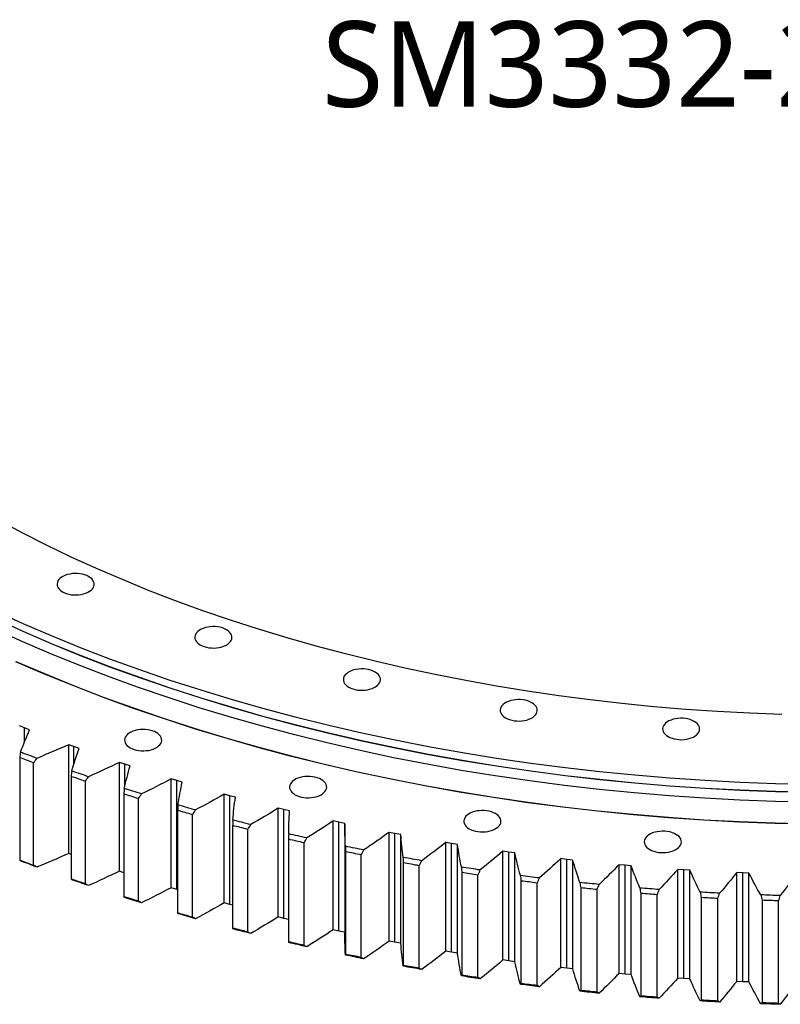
# Model space of a CAD drawing. Header units: millimetres. Extents: x -1531 to 14603, y 23232 to 35425.
# Tile 11 of 17: x 7063 to 7862, y 28250 to 29284. Entities that reach past the tile are written whole.
import ezdxf

# ---------------------------------------------------------------- set-up
doc = ezdxf.new("R2010")
doc.units = ezdxf.units.MM
doc.header["$LTSCALE"] = 50

msp = doc.modelspace()

# ---------------------------------------------------------------- linework, layer by layer
at = {"color": 7, "linetype": 'Continuous', "lineweight": 25}
for p, q in [((7067.8, 28540.2), (7062.5, 28542.4)), ((7073.2, 28538.1), (7067.8, 28540.2)), ((7067.8, 28525.2), (7067.8, 28540.2)), ((7119.8, 28520.5), (7114.4, 28522.5)), ((7114.4, 28408.2), (7114.4, 28522.5)), ((7125.3, 28518.5), (7119.8, 28520.5)), ((7119.8, 28502.1), (7119.8, 28520.5)), ((7062.8, 28509.1), (7062.8, 28401.3)), ((7077.4, 28395.8), (7077.4, 28503.5)), ((7173.1, 28502), (7167.6, 28503.9)), ((7167.6, 28389.6), (7167.6, 28503.9)), ((7178.8, 28500.2), (7173.1, 28502)), ((7173.1, 28478.3), (7173.1, 28502)), ((7116.8, 28489.3), (7116.8, 28381.5)), ((7131.8, 28376.3), (7131.8, 28484.1)), ((7227.8, 28484.8), (7222, 28486.6)), ((7222, 28372.2), (7222, 28486.6)), ((7233.5, 28483.1), (7227.8, 28484.8)), ((7227.8, 28370.5), (7227.8, 28484.8)), ((7172.1, 28470.7), (7172.1, 28362.9)), ((7283.5, 28468.9), (7277.7, 28470.5)), ((7277.7, 28356.2), (7277.7, 28470.5)), ((7289.4, 28467.3), (7283.5, 28468.9)), ((7283.5, 28354.6), (7283.5, 28468.9)), ((7187.5, 28358.1), (7187.5, 28465.9)), ((7228.7, 28453.5), (7228.7, 28345.7)), ((7244.4, 28341.3), (7244.4, 28449)), ((7340.4, 28454.3), (7334.5, 28455.8)), ((7334.5, 28341.5), (7334.5, 28455.8)), ((7346.4, 28452.9), (7340.4, 28454.3)), ((7340.4, 28340), (7340.4, 28454.3)), ((7286.5, 28437.6), (7286.5, 28329.9)), ((7398.2, 28441.1), (7392.2, 28442.4)), ((7392.2, 28328.1), (7392.2, 28442.4)), ((7404.3, 28439.8), (7398.2, 28441.1)), ((7398.2, 28326.7), (7398.2, 28441.1)), ((7404.3, 28439.3), (7404.3, 28325)), ((7302.5, 28325.8), (7302.5, 28433.5)), ((7457, 28429.2), (7450.8, 28430.4)), ((7450.8, 28316.1), (7450.8, 28430.4)), ((7463.2, 28428.1), (7457, 28429.2)), ((7457, 28314.9), (7457, 28429.2)), ((7463.2, 28313.8), (7463.2, 28428.1)), ((7345.3, 28423.1), (7345.3, 28315.4)), ((7361.6, 28311.6), (7361.6, 28419.4)), ((7516.5, 28418.7), (7510.3, 28419.8)), ((7510.3, 28305.5), (7510.3, 28419.8)), ((7522.8, 28417.7), (7516.5, 28418.7)), ((7516.5, 28304.4), (7516.5, 28418.7)), ((7522.8, 28303.4), (7522.8, 28417.7)), ((7116.8, 28407.3), (7114.4, 28408.2)), ((7405.1, 28410), (7405.1, 28302.3)), ((7421.6, 28298.9), (7421.6, 28406.7)), ((7576.7, 28409.7), (7570.4, 28410.6)), ((7570.4, 28296.3), (7570.4, 28410.6)), ((7583, 28408.8), (7576.7, 28409.7)), ((7576.7, 28295.3), (7576.7, 28409.7)), ((7583, 28294.5), (7583, 28408.8)), ((7465.8, 28398.4), (7465.8, 28290.6)), ((7482.5, 28287.6), (7482.5, 28395.4)), ((7637.5, 28402), (7631.2, 28402.8)), ((7631.2, 28288.5), (7631.2, 28402.8)), ((7643.9, 28401.3), (7637.5, 28402)), ((7637.5, 28287.7), (7637.5, 28402)), ((7643.9, 28287), (7643.9, 28401.3)), ((7698.8, 28395.8), (7692.4, 28396.4)), ((7692.4, 28282.1), (7692.4, 28396.4)), ((7705.2, 28395.3), (7698.8, 28395.8)), ((7698.8, 28281.5), (7698.8, 28395.8)), ((7705.2, 28281), (7705.2, 28395.3)), ((7172.1, 28388), (7167.6, 28389.6)), ((7527.3, 28388.1), (7527.3, 28280.3)), ((7544.2, 28277.8), (7544.2, 28385.6)), ((7760.5, 28391.1), (7754.1, 28391.5)), ((7754.1, 28277.2), (7754.1, 28391.5)), ((7766.9, 28390.7), (7760.5, 28391.1)), ((7760.5, 28276.8), (7760.5, 28391.1)), ((7766.9, 28276.4), (7766.9, 28390.7)), ((7822.4, 28387.8), (7816, 28388.1)), ((7816, 28273.8), (7816, 28388.1)), ((7828.9, 28387.6), (7822.4, 28387.8)), ((7822.4, 28273.5), (7822.4, 28387.8)), ((7828.9, 28273.2), (7828.9, 28387.6)), ((7589.4, 28379.3), (7589.4, 28271.6)), ((7606.5, 28269.4), (7606.5, 28377.2)), ((7227.8, 28370.5), (7222, 28372.2)), ((7228.7, 28370.2), (7227.8, 28370.5)), ((7652.1, 28372), (7652.1, 28264.2)), ((7669.3, 28262.5), (7669.3, 28370.3)), ((7715.3, 28366.2), (7715.3, 28258.4)), ((7732.6, 28257.1), (7732.6, 28364.9)), ((7283.5, 28354.6), (7277.7, 28356.2)), ((7286.5, 28353.8), (7283.5, 28354.6)), ((7778.8, 28361.9), (7778.8, 28254.1)), ((7796.2, 28253.1), (7796.2, 28360.9)), ((7842.6, 28359), (7842.6, 28251.2)), ((7860, 28250.7), (7860, 28358.5)), ((7340.4, 28340), (7334.5, 28341.5)), ((7345.3, 28338.8), (7340.4, 28340)), ((7398.2, 28326.7), (7392.2, 28328.1)), ((7404.3, 28325.5), (7398.2, 28326.7)), ((7457, 28314.9), (7450.8, 28316.1)), ((7463.2, 28313.8), (7457, 28314.9)), ((7516.5, 28304.4), (7510.3, 28305.5)), ((7522.8, 28303.4), (7516.5, 28304.4)), ((7576.7, 28295.3), (7570.4, 28296.3)), ((7583, 28294.5), (7576.7, 28295.3)), ((7637.5, 28287.7), (7631.2, 28288.5)), ((7643.9, 28287), (7637.5, 28287.7)), ((7698.8, 28281.5), (7692.4, 28282.1)), ((7705.2, 28281), (7698.8, 28281.5)), ((7760.5, 28276.8), (7754.1, 28277.2)), ((7766.9, 28276.4), (7760.5, 28276.8)), ((7822.4, 28273.5), (7816, 28273.8)), ((7828.9, 28273.2), (7822.4, 28273.5))]:
    msp.add_line(p, q, dxfattribs=at)
at = {"color": 7, "linetype": 'Continuous', "lineweight": 25, "flags": 128}
for points in [[(7863.5, 28554.3), (7829.7, 28555.6), (7796, 28557.4), (7762.4, 28559.7), (7728.8, 28562.5), (7695.4, 28565.8), (7662.2, 28569.6), (7629.2, 28573.9), (7596.3, 28578.8), (7563.7, 28584.1), (7531.4, 28589.9), (7499.3, 28596.2), (7467.5, 28602.9), (7436.1, 28610.2), (7404.9, 28617.9), (7374.2, 28626.1), (7343.8, 28634.7), (7313.8, 28643.8), (7284.3, 28653.4), (7255.1, 28663.4), (7226.5, 28673.8), (7198.3, 28684.7), (7170.7, 28696), (7143.5, 28707.7), (7116.9, 28719.8), (7090.9, 28732.3), (7065.4, 28745.2), (7040.5, 28758.5)], [(7107.8, 28683.2), (7109.8, 28682.2), (7112, 28681.4), (7114.4, 28680.7), (7117, 28680.2), (7119.6, 28680), (7122.3, 28679.9), (7124.9, 28680.1), (7127.5, 28680.5), (7130, 28681), (7132.3, 28681.8), (7134.4, 28682.7), (7136.3, 28683.8), (7137.9, 28685), (7139.2, 28686.3), (7140.2, 28687.8), (7140.8, 28689.3), (7141.1, 28690.8), (7141, 28692.3), (7140.5, 28693.8), (7139.7, 28695.3), (7138.6, 28696.7), (7137.1, 28698), (7135.4, 28699.1), (7133.4, 28700.2), (7131.2, 28701), (7128.8, 28701.7), (7126.2, 28702.1), (7123.6, 28702.4), (7120.9, 28702.4), (7118.3, 28702.3), (7115.7, 28701.9), (7113.2, 28701.4), (7110.9, 28700.6), (7108.8, 28699.7), (7106.9, 28698.6), (7105.3, 28697.4), (7104, 28696), (7103, 28694.6), (7102.4, 28693.1), (7102.1, 28691.6), (7102.2, 28690), (7102.7, 28688.5), (7103.5, 28687.1), (7104.6, 28685.7), (7106.1, 28684.4), (7107.8, 28683.2)], [(7894.1, 28480.6), (7856.9, 28481.4), (7819.8, 28482.8), (7782.8, 28484.8), (7745.8, 28487.3), (7709, 28490.4), (7672.4, 28494), (7635.9, 28498.2), (7599.6, 28502.9), (7563.6, 28508.2), (7527.8, 28514), (7492.3, 28520.4), (7457.1, 28527.3), (7422.2, 28534.7), (7387.7, 28542.7), (7353.5, 28551.2), (7319.7, 28560.2), (7286.4, 28569.7), (7253.4, 28579.7), (7221, 28590.1), (7189, 28601.1), (7157.6, 28612.6), (7126.7, 28624.5), (7096.3, 28636.9), (7066.5, 28649.7), (7037.3, 28663)], [(7894.1, 28472.4), (7856.9, 28473.2), (7819.8, 28474.6), (7782.8, 28476.6), (7745.8, 28479.1), (7709, 28482.2), (7672.4, 28485.8), (7635.9, 28490), (7599.6, 28494.8), (7563.6, 28500.1), (7527.8, 28505.9), (7492.3, 28512.2), (7457.1, 28519.1), (7422.2, 28526.6), (7387.7, 28534.5), (7353.5, 28543), (7319.7, 28552), (7286.4, 28561.5), (7253.4, 28571.5), (7221, 28582), (7189, 28593), (7157.6, 28604.4), (7126.7, 28616.3), (7096.3, 28628.7), (7066.5, 28641.6), (7037.3, 28654.9)], [(7894.1, 28472.2), (7856.9, 28473), (7819.8, 28474.4), (7782.8, 28476.4), (7745.8, 28478.9), (7709, 28482), (7672.4, 28485.6), (7635.9, 28489.8), (7599.6, 28494.6), (7563.6, 28499.9), (7527.8, 28505.7), (7492.3, 28512), (7457.1, 28518.9), (7422.2, 28526.4), (7387.7, 28534.3), (7353.5, 28542.8), (7319.7, 28551.8), (7286.4, 28561.3), (7253.4, 28571.3), (7221, 28581.8), (7189, 28592.7), (7157.6, 28604.2), (7126.7, 28616.1), (7096.3, 28628.5), (7066.5, 28641.4), (7037.3, 28654.7)], [(7894, 28462), (7856.7, 28462.9), (7819.4, 28464.3), (7782.3, 28466.3), (7745.3, 28468.8), (7708.3, 28471.9), (7671.6, 28475.5), (7635, 28479.7), (7598.6, 28484.5), (7562.4, 28489.8), (7526.5, 28495.6), (7490.9, 28502), (7455.6, 28508.9), (7420.6, 28516.4), (7385.9, 28524.4), (7351.7, 28532.9), (7317.8, 28541.9), (7284.3, 28551.4), (7251.3, 28561.4), (7218.8, 28572), (7186.7, 28583), (7155.1, 28594.5), (7124.1, 28606.4), (7093.7, 28618.9), (7063.8, 28631.8), (7034.5, 28645.1)], [(7252.5, 28627.4), (7254.5, 28626.4), (7256.7, 28625.6), (7259.1, 28624.9), (7261.6, 28624.5), (7264.3, 28624.2), (7266.9, 28624.1), (7269.6, 28624.3), (7272.2, 28624.7), (7274.6, 28625.2), (7276.9, 28626), (7279.1, 28626.9), (7281, 28628), (7282.6, 28629.2), (7283.9, 28630.6), (7284.8, 28632), (7285.5, 28633.5), (7285.7, 28635), (7285.7, 28636.5), (7285.2, 28638.1), (7284.4, 28639.5), (7283.3, 28640.9), (7281.8, 28642.2), (7280, 28643.3), (7278, 28644.4), (7275.8, 28645.2), (7273.4, 28645.9), (7270.9, 28646.3), (7268.2, 28646.6), (7265.6, 28646.6), (7262.9, 28646.5), (7260.4, 28646.1), (7257.9, 28645.6), (7255.6, 28644.8), (7253.4, 28643.9), (7251.6, 28642.8), (7249.9, 28641.6), (7248.6, 28640.2), (7247.7, 28638.8), (7247, 28637.3), (7246.8, 28635.8), (7246.9, 28634.2), (7247.3, 28632.7), (7248.1, 28631.3), (7249.3, 28629.9), (7250.7, 28628.6), (7252.5, 28627.4)], [(7893.7, 28439.1), (7856.3, 28439.9), (7818.8, 28441.3), (7781.5, 28443.3), (7744.2, 28445.8), (7707.1, 28449), (7670.1, 28452.6), (7633.3, 28456.8), (7596.7, 28461.6), (7560.4, 28467), (7524.3, 28472.8), (7488.4, 28479.3), (7452.9, 28486.2), (7417.7, 28493.7), (7382.9, 28501.7), (7348.4, 28510.3), (7314.3, 28519.4), (7280.7, 28528.9), (7247.5, 28539), (7214.8, 28549.6), (7182.5, 28560.7), (7150.8, 28572.2), (7119.6, 28584.3), (7089, 28596.8), (7058.9, 28609.7)], [(7893.7, 28439.2), (7856.3, 28440), (7818.8, 28441.5), (7781.5, 28443.4), (7744.2, 28446), (7707.1, 28449.1), (7670.2, 28452.8), (7633.4, 28457), (7596.8, 28461.8), (7560.4, 28467.1), (7524.3, 28473), (7488.5, 28479.4), (7453, 28486.4), (7417.8, 28493.8), (7383, 28501.9), (7348.5, 28510.4), (7314.4, 28519.5), (7280.8, 28529.1), (7247.6, 28539.1), (7214.9, 28549.7), (7182.6, 28560.8), (7150.9, 28572.3), (7119.7, 28584.4), (7089.1, 28596.9), (7059.1, 28609.8)], [(7408.5, 28583), (7410.5, 28582), (7412.7, 28581.2), (7415.1, 28580.5), (7417.7, 28580), (7420.3, 28579.8), (7422.9, 28579.7), (7425.6, 28579.9), (7428.2, 28580.2), (7430.7, 28580.8), (7433, 28581.6), (7435.1, 28582.5), (7437, 28583.6), (7438.6, 28584.8), (7439.9, 28586.1), (7440.9, 28587.6), (7441.5, 28589.1), (7441.8, 28590.6), (7441.7, 28592.1), (7441.2, 28593.6), (7440.4, 28595.1), (7439.3, 28596.5), (7437.8, 28597.8), (7436.1, 28598.9), (7434.1, 28599.9), (7431.8, 28600.8), (7429.4, 28601.4), (7426.9, 28601.9), (7424.3, 28602.2), (7421.6, 28602.2), (7419, 28602.1), (7416.4, 28601.7), (7413.9, 28601.1), (7411.6, 28600.4), (7409.5, 28599.5), (7407.6, 28598.4), (7406, 28597.1), (7404.7, 28595.8), (7403.7, 28594.4), (7403.1, 28592.9), (7402.8, 28591.4), (7402.9, 28589.8), (7403.3, 28588.3), (7404.1, 28586.8), (7405.3, 28585.4), (7406.7, 28584.2), (7408.5, 28583)], [(7573.2, 28550.7), (7575.2, 28549.7), (7577.5, 28548.9), (7579.9, 28548.2), (7582.4, 28547.7), (7585, 28547.5), (7587.7, 28547.4), (7590.3, 28547.6), (7592.9, 28548), (7595.4, 28548.5), (7597.7, 28549.3), (7599.8, 28550.2), (7601.7, 28551.3), (7603.3, 28552.5), (7604.6, 28553.8), (7605.6, 28555.3), (7606.2, 28556.8), (7606.5, 28558.3), (7606.4, 28559.8), (7606, 28561.3), (7605.2, 28562.8), (7604, 28564.2), (7602.6, 28565.5), (7600.8, 28566.6), (7598.8, 28567.7), (7596.6, 28568.5), (7594.2, 28569.2), (7591.6, 28569.6), (7589, 28569.9), (7586.4, 28569.9), (7583.7, 28569.8), (7581.1, 28569.4), (7578.6, 28568.9), (7576.3, 28568.1), (7574.2, 28567.2), (7572.3, 28566.1), (7570.7, 28564.9), (7569.4, 28563.5), (7568.4, 28562.1), (7567.8, 28560.6), (7567.5, 28559.1), (7567.6, 28557.5), (7568.1, 28556), (7568.9, 28554.6), (7570, 28553.2), (7571.5, 28551.9), (7573.2, 28550.7)], [(7743.9, 28531.1), (7745.9, 28530.1), (7748.1, 28529.3), (7750.5, 28528.6), (7753, 28528.2), (7755.7, 28527.9), (7758.3, 28527.8), (7761, 28528), (7763.6, 28528.4), (7766, 28528.9), (7768.3, 28529.7), (7770.5, 28530.6), (7772.4, 28531.7), (7774, 28532.9), (7775.3, 28534.3), (7776.2, 28535.7), (7776.9, 28537.2), (7777.1, 28538.7), (7777.1, 28540.2), (7776.6, 28541.8), (7775.8, 28543.2), (7774.7, 28544.6), (7773.2, 28545.9), (7771.4, 28547.1), (7769.4, 28548.1), (7767.2, 28548.9), (7764.8, 28549.6), (7762.3, 28550), (7759.6, 28550.3), (7757, 28550.3), (7754.3, 28550.2), (7751.8, 28549.8), (7749.3, 28549.3), (7747, 28548.5), (7744.8, 28547.6), (7743, 28546.5), (7741.3, 28545.3), (7740, 28543.9), (7739.1, 28542.5), (7738.4, 28541), (7738.2, 28539.5), (7738.3, 28537.9), (7738.7, 28536.4), (7739.5, 28535), (7740.7, 28533.6), (7742.1, 28532.3), (7743.9, 28531.1)], [(7178.7, 28519.4), (7180.7, 28518.4), (7182.9, 28517.5), (7185.3, 28516.9), (7187.9, 28516.4), (7190.5, 28516.2), (7193.2, 28516.1), (7195.8, 28516.3), (7198.4, 28516.6), (7200.9, 28517.2), (7203.2, 28517.9), (7205.3, 28518.9), (7207.2, 28520), (7208.8, 28521.2), (7210.1, 28522.5), (7211.1, 28523.9), (7211.7, 28525.4), (7212, 28527), (7211.9, 28528.5), (7211.4, 28530), (7210.6, 28531.5), (7209.5, 28532.9), (7208, 28534.2), (7206.3, 28535.3), (7204.3, 28536.3), (7202.1, 28537.2), (7199.7, 28537.8), (7197.1, 28538.3), (7194.5, 28538.5), (7191.8, 28538.6), (7189.2, 28538.4), (7186.6, 28538.1), (7184.1, 28537.5), (7181.8, 28536.8), (7179.7, 28535.8), (7177.8, 28534.7), (7176.2, 28533.5), (7174.9, 28532.2), (7173.9, 28530.8), (7173.3, 28529.3), (7173, 28527.7), (7173.1, 28526.2), (7173.6, 28524.7), (7174.4, 28523.2), (7175.5, 28521.8), (7177, 28520.5), (7178.7, 28519.4)], [(7077.4, 28503.5), (7075.6, 28504.2), (7073.8, 28504.9), (7071.9, 28505.6), (7070.1, 28506.3), (7068.3, 28507), (7066.5, 28507.7), (7064.6, 28508.4), (7062.8, 28509.1)], [(7080.9, 28508.2), (7078.8, 28509.1), (7076.6, 28509.9), (7074.5, 28510.7), (7072.3, 28511.5), (7070.2, 28512.3), (7068, 28513.1), (7065.9, 28513.9), (7063.7, 28514.8)], [(7131.8, 28484.1), (7129.9, 28484.7), (7128, 28485.4), (7126.2, 28486), (7124.3, 28486.6), (7122.4, 28487.3), (7120.5, 28487.9), (7118.7, 28488.6), (7116.8, 28489.3)], [(7135.2, 28488.9), (7133, 28489.6), (7130.8, 28490.4), (7128.5, 28491.1), (7126.3, 28491.9), (7124.1, 28492.7), (7121.9, 28493.4), (7119.7, 28494.2), (7117.5, 28495)], [(7352, 28470), (7354.1, 28469), (7356.3, 28468.2), (7358.7, 28467.5), (7361.2, 28467.1), (7363.8, 28466.8), (7366.5, 28466.8), (7369.2, 28466.9), (7371.7, 28467.3), (7374.2, 28467.8), (7376.5, 28468.6), (7378.7, 28469.5), (7380.5, 28470.6), (7382.1, 28471.8), (7383.4, 28473.2), (7384.4, 28474.6), (7385.1, 28476.1), (7385.3, 28477.6), (7385.2, 28479.2), (7384.8, 28480.7), (7384, 28482.1), (7382.8, 28483.5), (7381.4, 28484.8), (7379.6, 28486), (7377.6, 28487), (7375.4, 28487.8), (7373, 28488.5), (7370.5, 28488.9), (7367.8, 28489.2), (7365.2, 28489.3), (7362.5, 28489.1), (7359.9, 28488.7), (7357.5, 28488.2), (7355.1, 28487.4), (7353, 28486.5), (7351.1, 28485.4), (7349.5, 28484.2), (7348.2, 28482.8), (7347.3, 28481.4), (7346.6, 28479.9), (7346.3, 28478.4), (7346.4, 28476.9), (7346.9, 28475.3), (7347.7, 28473.9), (7348.8, 28472.5), (7350.3, 28471.2), (7352, 28470)], [(7187.5, 28465.9), (7185.5, 28466.5), (7183.6, 28467.1), (7181.7, 28467.7), (7179.8, 28468.3), (7177.9, 28468.9), (7176, 28469.5), (7174, 28470.1), (7172.1, 28470.7)], [(7190.8, 28470.8), (7188.5, 28471.5), (7186.2, 28472.2), (7184, 28472.9), (7181.7, 28473.6), (7179.5, 28474.3), (7177.2, 28475), (7174.9, 28475.7), (7172.7, 28476.4)], [(7247.6, 28454), (7245.2, 28454.6), (7242.9, 28455.3), (7240.6, 28455.9), (7238.3, 28456.6), (7236, 28457.3), (7233.7, 28457.9), (7231.4, 28458.6), (7229.1, 28459.2)], [(7244.4, 28449), (7242.4, 28449.6), (7240.5, 28450.1), (7238.5, 28450.7), (7236.5, 28451.3), (7234.6, 28451.8), (7232.6, 28452.4), (7230.7, 28452.9), (7228.7, 28453.5)], [(7535.1, 28434.2), (7537.1, 28433.2), (7539.3, 28432.3), (7541.7, 28431.7), (7544.2, 28431.2), (7546.9, 28430.9), (7549.5, 28430.9), (7552.2, 28431), (7554.7, 28431.4), (7557.2, 28432), (7559.5, 28432.7), (7561.7, 28433.7), (7563.5, 28434.7), (7565.2, 28436), (7566.5, 28437.3), (7567.4, 28438.7), (7568.1, 28440.2), (7568.3, 28441.8), (7568.2, 28443.3), (7567.8, 28444.8), (7567, 28446.3), (7565.8, 28447.7), (7564.4, 28448.9), (7562.6, 28450.1), (7560.6, 28451.1), (7558.4, 28452), (7556, 28452.6), (7553.5, 28453.1), (7550.8, 28453.3), (7548.2, 28453.4), (7545.5, 28453.2), (7542.9, 28452.9), (7540.5, 28452.3), (7538.2, 28451.6), (7536, 28450.6), (7534.2, 28449.5), (7532.5, 28448.3), (7531.2, 28447), (7530.3, 28445.5), (7529.6, 28444.1), (7529.4, 28442.5), (7529.5, 28441), (7529.9, 28439.5), (7530.7, 28438), (7531.9, 28436.6), (7533.3, 28435.3), (7535.1, 28434.2)], [(7302.5, 28433.5), (7300.5, 28434), (7298.5, 28434.6), (7296.5, 28435.1), (7294.5, 28435.6), (7292.5, 28436.1), (7290.5, 28436.6), (7288.5, 28437.1), (7286.5, 28437.6)], [(7305.5, 28438.6), (7303.2, 28439.2), (7300.8, 28439.7), (7298.4, 28440.3), (7296.1, 28441), (7293.7, 28441.6), (7291.4, 28442.2), (7289, 28442.8), (7286.7, 28443.4)], [(7364.5, 28424.5), (7362.1, 28425), (7359.7, 28425.6), (7357.3, 28426.1), (7354.9, 28426.7), (7352.5, 28427.2), (7350.1, 28427.8), (7347.7, 28428.3), (7345.4, 28428.9)], [(7724.6, 28412.4), (7726.6, 28411.4), (7728.8, 28410.6), (7731.2, 28409.9), (7733.8, 28409.4), (7736.4, 28409.2), (7739.1, 28409.1), (7741.7, 28409.3), (7744.3, 28409.6), (7746.8, 28410.2), (7749.1, 28411), (7751.2, 28411.9), (7753.1, 28413), (7754.7, 28414.2), (7756, 28415.5), (7757, 28417), (7757.6, 28418.5), (7757.9, 28420), (7757.8, 28421.5), (7757.3, 28423), (7756.5, 28424.5), (7755.4, 28425.9), (7753.9, 28427.2), (7752.2, 28428.3), (7750.2, 28429.3), (7748, 28430.2), (7745.6, 28430.8), (7743, 28431.3), (7740.4, 28431.6), (7737.7, 28431.6), (7735.1, 28431.5), (7732.5, 28431.1), (7730, 28430.5), (7727.7, 28429.8), (7725.6, 28428.9), (7723.7, 28427.8), (7722.1, 28426.5), (7720.8, 28425.2), (7719.8, 28423.8), (7719.2, 28422.3), (7718.9, 28420.8), (7719, 28419.2), (7719.5, 28417.7), (7720.3, 28416.2), (7721.4, 28414.9), (7722.9, 28413.6), (7724.6, 28412.4)], [(7361.6, 28419.4), (7359.5, 28419.9), (7357.5, 28420.3), (7355.5, 28420.8), (7353.4, 28421.3), (7351.4, 28421.7), (7349.4, 28422.2), (7347.4, 28422.7), (7345.3, 28423.1)], [(7424.4, 28411.9), (7422, 28412.3), (7419.6, 28412.8), (7417.1, 28413.3), (7414.7, 28413.8), (7412.3, 28414.3), (7409.8, 28414.8), (7407.4, 28415.3), (7405, 28415.8)], [(7421.6, 28406.7), (7419.6, 28407.1), (7417.5, 28407.5), (7415.4, 28407.9), (7413.4, 28408.4), (7411.3, 28408.8), (7409.3, 28409.2), (7407.2, 28409.6), (7405.1, 28410)], [(7485.2, 28400.6), (7482.7, 28401.1), (7480.3, 28401.5), (7477.8, 28401.9), (7475.3, 28402.4), (7472.9, 28402.8), (7470.4, 28403.2), (7468, 28403.7), (7465.5, 28404.1)], [(7077.4, 28395.8), (7075.6, 28396.4), (7073.8, 28397.1), (7071.9, 28397.8), (7070.1, 28398.5), (7068.3, 28399.2), (7066.5, 28399.9), (7064.6, 28400.6), (7062.8, 28401.3)], [(7080.9, 28393.9), (7078.8, 28394.7), (7076.6, 28395.5), (7074.5, 28396.4), (7072.3, 28397.2), (7070.2, 28398), (7068, 28398.8), (7065.9, 28399.6), (7063.7, 28400.5)], [(7482.5, 28395.4), (7480.4, 28395.8), (7478.4, 28396.1), (7476.3, 28396.5), (7474.2, 28396.9), (7472.1, 28397.2), (7470, 28397.6), (7467.9, 28398), (7465.8, 28398.4)], [(7546.7, 28390.9), (7544.2, 28391.2), (7541.7, 28391.6), (7539.2, 28392), (7536.7, 28392.3), (7534.3, 28392.7), (7531.8, 28393.1), (7529.3, 28393.5), (7526.8, 28393.9)], [(7544.2, 28385.6), (7542.1, 28385.9), (7540, 28386.2), (7537.8, 28386.5), (7535.7, 28386.8), (7533.6, 28387.2), (7531.5, 28387.5), (7529.4, 28387.8), (7527.3, 28388.1)], [(7608.9, 28382.5), (7606.3, 28382.8), (7603.8, 28383.1), (7601.3, 28383.5), (7598.8, 28383.8), (7596.3, 28384.1), (7593.8, 28384.4), (7591.3, 28384.7), (7588.8, 28385.1)], [(7131.8, 28376.3), (7129.9, 28376.9), (7128, 28377.6), (7126.2, 28378.2), (7124.3, 28378.9), (7122.4, 28379.5), (7120.5, 28380.2), (7118.7, 28380.8), (7116.8, 28381.5)], [(7135.2, 28374.5), (7133, 28375.3), (7130.8, 28376.1), (7128.5, 28376.8), (7126.3, 28377.6), (7124.1, 28378.3), (7121.9, 28379.1), (7119.7, 28379.9), (7117.5, 28380.7)], [(7606.5, 28377.2), (7604.4, 28377.5), (7602.2, 28377.7), (7600.1, 28378), (7598, 28378.3), (7595.8, 28378.5), (7593.7, 28378.8), (7591.6, 28379.1), (7589.4, 28379.3)], [(7671.6, 28375.7), (7669, 28375.9), (7666.5, 28376.2), (7663.9, 28376.4), (7661.4, 28376.7), (7658.9, 28376.9), (7656.3, 28377.2), (7653.8, 28377.5), (7651.3, 28377.7)], [(7187.5, 28358.1), (7185.5, 28358.7), (7183.6, 28359.3), (7181.7, 28359.9), (7179.8, 28360.5), (7177.9, 28361.1), (7176, 28361.7), (7174, 28362.3), (7172.1, 28362.9)], [(7669.3, 28370.3), (7667.2, 28370.5), (7665, 28370.7), (7662.9, 28370.9), (7660.7, 28371.1), (7658.6, 28371.4), (7656.4, 28371.6), (7654.3, 28371.8), (7652.1, 28372)], [(7734.7, 28370.3), (7732.1, 28370.5), (7729.6, 28370.7), (7727, 28370.9), (7724.5, 28371.1), (7721.9, 28371.3), (7719.4, 28371.5), (7716.8, 28371.7), (7714.3, 28371.9)], [(7732.6, 28364.9), (7730.4, 28365), (7728.3, 28365.2), (7726.1, 28365.3), (7723.9, 28365.5), (7721.8, 28365.7), (7719.6, 28365.9), (7717.5, 28366), (7715.3, 28366.2)], [(7798.1, 28366.4), (7795.6, 28366.5), (7793, 28366.7), (7790.4, 28366.8), (7787.9, 28366.9), (7785.3, 28367.1), (7782.8, 28367.2), (7780.2, 28367.4), (7777.6, 28367.5)], [(7861.8, 28364), (7859.2, 28364.1), (7856.7, 28364.2), (7854.1, 28364.2), (7851.5, 28364.3), (7849, 28364.4), (7846.4, 28364.5), (7843.8, 28364.6), (7841.2, 28364.6)], [(7190.8, 28356.4), (7188.5, 28357.1), (7186.2, 28357.8), (7184, 28358.6), (7181.7, 28359.3), (7179.5, 28360), (7177.2, 28360.7), (7174.9, 28361.4), (7172.7, 28362.1)], [(7796.2, 28360.9), (7794, 28361), (7791.9, 28361.2), (7789.7, 28361.3), (7787.5, 28361.4), (7785.3, 28361.5), (7783.2, 28361.6), (7781, 28361.7), (7778.8, 28361.9)], [(7860, 28358.5), (7857.9, 28358.6), (7855.7, 28358.6), (7853.5, 28358.7), (7851.3, 28358.7), (7849.1, 28358.8), (7847, 28358.9), (7844.8, 28358.9), (7842.6, 28359)], [(7244.4, 28341.3), (7242.4, 28341.8), (7240.5, 28342.4), (7238.5, 28342.9), (7236.5, 28343.5), (7234.6, 28344), (7232.6, 28344.6), (7230.7, 28345.2), (7228.7, 28345.7)], [(7247.6, 28339.7), (7245.2, 28340.3), (7242.9, 28341), (7240.6, 28341.6), (7238.3, 28342.3), (7236, 28342.9), (7233.7, 28343.6), (7231.4, 28344.3), (7229.1, 28344.9)], [(7302.5, 28325.8), (7300.5, 28326.3), (7298.5, 28326.8), (7296.5, 28327.3), (7294.5, 28327.8), (7292.5, 28328.3), (7290.5, 28328.8), (7288.5, 28329.3), (7286.5, 28329.9)], [(7305.5, 28324.2), (7303.2, 28324.8), (7300.8, 28325.4), (7298.4, 28326), (7296.1, 28326.6), (7293.7, 28327.2), (7291.4, 28327.8), (7289, 28328.5), (7286.7, 28329.1)], [(7361.6, 28311.6), (7359.5, 28312.1), (7357.5, 28312.6), (7355.5, 28313), (7353.4, 28313.5), (7351.4, 28314), (7349.4, 28314.4), (7347.4, 28314.9), (7345.3, 28315.4)], [(7364.5, 28310.2), (7362.1, 28310.7), (7359.7, 28311.3), (7357.3, 28311.8), (7354.9, 28312.4), (7352.5, 28312.9), (7350.1, 28313.5), (7347.7, 28314), (7345.4, 28314.6)], [(7424.4, 28297.5), (7422, 28298), (7419.6, 28298.5), (7417.1, 28299), (7414.7, 28299.5), (7412.3, 28300), (7409.8, 28300.5), (7407.4, 28301), (7405, 28301.5)], [(7421.6, 28298.9), (7419.6, 28299.3), (7417.5, 28299.8), (7415.4, 28300.2), (7413.4, 28300.6), (7411.3, 28301), (7409.3, 28301.4), (7407.2, 28301.8), (7405.1, 28302.3)], [(7482.5, 28287.6), (7480.4, 28288), (7478.4, 28288.4), (7476.3, 28288.7), (7474.2, 28289.1), (7472.1, 28289.5), (7470, 28289.8), (7467.9, 28290.2), (7465.8, 28290.6)], [(7485.2, 28286.3), (7482.7, 28286.8), (7480.3, 28287.2), (7477.8, 28287.6), (7475.3, 28288), (7472.9, 28288.5), (7470.4, 28288.9), (7468, 28289.3), (7465.5, 28289.8)], [(7544.2, 28277.8), (7542.1, 28278.1), (7540, 28278.4), (7537.8, 28278.7), (7535.7, 28279.1), (7533.6, 28279.4), (7531.5, 28279.7), (7529.4, 28280), (7527.3, 28280.3)], [(7546.7, 28276.5), (7544.2, 28276.9), (7541.7, 28277.3), (7539.2, 28277.6), (7536.7, 28278), (7534.3, 28278.4), (7531.8, 28278.8), (7529.3, 28279.2), (7526.8, 28279.5)], [(7608.9, 28268.2), (7606.3, 28268.5), (7603.8, 28268.8), (7601.3, 28269.1), (7598.8, 28269.5), (7596.3, 28269.8), (7593.8, 28270.1), (7591.3, 28270.4), (7588.8, 28270.7)], [(7606.5, 28269.4), (7604.4, 28269.7), (7602.2, 28269.9), (7600.1, 28270.2), (7598, 28270.5), (7595.8, 28270.7), (7593.7, 28271), (7591.6, 28271.3), (7589.4, 28271.6)], [(7671.6, 28261.4), (7669, 28261.6), (7666.5, 28261.9), (7663.9, 28262.1), (7661.4, 28262.4), (7658.9, 28262.6), (7656.3, 28262.9), (7653.8, 28263.1), (7651.3, 28263.4)], [(7669.3, 28262.5), (7667.2, 28262.7), (7665, 28262.9), (7662.9, 28263.1), (7660.7, 28263.4), (7658.6, 28263.6), (7656.4, 28263.8), (7654.3, 28264), (7652.1, 28264.2)], [(7734.7, 28256), (7732.1, 28256.2), (7729.6, 28256.4), (7727, 28256.6), (7724.5, 28256.8), (7721.9, 28257), (7719.4, 28257.2), (7716.8, 28257.4), (7714.3, 28257.6)], [(7732.6, 28257.1), (7730.4, 28257.2), (7728.3, 28257.4), (7726.1, 28257.6), (7723.9, 28257.7), (7721.8, 28257.9), (7719.6, 28258.1), (7717.5, 28258.2), (7715.3, 28258.4)], [(7798.1, 28252.1), (7795.6, 28252.2), (7793, 28252.4), (7790.4, 28252.5), (7787.9, 28252.6), (7785.3, 28252.8), (7782.8, 28252.9), (7780.2, 28253), (7777.6, 28253.2)], [(7796.2, 28253.1), (7794, 28253.3), (7791.9, 28253.4), (7789.7, 28253.5), (7787.5, 28253.6), (7785.3, 28253.7), (7783.2, 28253.8), (7781, 28253.9), (7778.8, 28254.1)], [(7861.8, 28249.7), (7859.2, 28249.8), (7856.7, 28249.9), (7854.1, 28249.9), (7851.5, 28250), (7849, 28250.1), (7846.4, 28250.2), (7843.8, 28250.2), (7841.2, 28250.3)], [(7860, 28250.7), (7857.9, 28250.8), (7855.7, 28250.8), (7853.5, 28250.9), (7851.3, 28251), (7849.1, 28251), (7847, 28251.1), (7844.8, 28251.2), (7842.6, 28251.2)]]:
    msp.add_lwpolyline(points, dxfattribs=at)
at = {"color": 7, "linetype": 'Continuous', "lineweight": 25}
for points in [[(7063.7, 28514.8), (7066.7, 28522.6), (7069.8, 28530.4), (7073.2, 28538.1)], [(7114.4, 28522.5), (7103.4, 28517.7), (7092.2, 28512.9), (7080.9, 28508.2)], [(7117.5, 28495), (7119.9, 28502.9), (7122.5, 28510.7), (7125.3, 28518.5)], [(7063.7, 28514.8), (7063.4, 28512.9), (7063.1, 28511), (7062.8, 28509.1)], [(7077.4, 28503.5), (7078.6, 28505.1), (7079.8, 28506.7), (7080.9, 28508.2)], [(7167.6, 28503.9), (7156.9, 28498.8), (7146.1, 28493.8), (7135.2, 28488.9)], [(7172.7, 28476.4), (7174.5, 28484.4), (7176.5, 28492.3), (7178.8, 28500.2)], [(7117.5, 28495), (7117.3, 28493.1), (7117, 28491.2), (7116.8, 28489.3)], [(7131.8, 28484.1), (7132.9, 28485.7), (7134.1, 28487.3), (7135.2, 28488.9)], [(7222, 28486.6), (7211.8, 28481.2), (7201.3, 28475.9), (7190.8, 28470.8)], [(7229.1, 28459.2), (7230.4, 28467.2), (7231.8, 28475.2), (7233.5, 28483.1)], [(7172.7, 28476.4), (7172.5, 28474.5), (7172.3, 28472.6), (7172.1, 28470.7)], [(7187.5, 28465.9), (7188.6, 28467.5), (7189.7, 28469.1), (7190.8, 28470.8)], [(7277.7, 28470.5), (7267.8, 28464.9), (7257.8, 28459.4), (7247.6, 28454)], [(7286.7, 28443.4), (7287.4, 28451.4), (7288.3, 28459.4), (7289.4, 28467.3)], [(7229.1, 28459.2), (7229, 28457.3), (7228.9, 28455.4), (7228.7, 28453.5)], [(7244.4, 28449), (7245.5, 28450.7), (7246.5, 28452.3), (7247.6, 28454)], [(7334.5, 28455.8), (7325, 28450), (7315.3, 28444.2), (7305.5, 28438.6)], [(7345.4, 28428.9), (7345.5, 28436.9), (7345.8, 28444.9), (7346.4, 28452.9)], [(7286.7, 28443.4), (7286.6, 28441.5), (7286.6, 28439.6), (7286.5, 28437.6)], [(7302.5, 28433.5), (7303.5, 28435.2), (7304.5, 28436.9), (7305.5, 28438.6)], [(7392.2, 28442.4), (7383.1, 28436.4), (7373.9, 28430.4), (7364.5, 28424.5)], [(7405, 28415.8), (7404.6, 28423.8), (7404.3, 28431.8), (7404.3, 28439.8)], [(7345.4, 28428.9), (7345.3, 28427), (7345.3, 28425.1), (7345.3, 28423.1)], [(7450.8, 28430.4), (7442.2, 28424.1), (7433.4, 28418), (7424.4, 28411.9)], [(7465.5, 28404.1), (7464.5, 28412.1), (7463.7, 28420.1), (7463.2, 28428.1)], [(7361.6, 28419.4), (7362.5, 28421.1), (7363.5, 28422.8), (7364.5, 28424.5)], [(7405, 28415.8), (7405, 28413.9), (7405.1, 28412), (7405.1, 28410)], [(7510.3, 28419.8), (7502.1, 28413.3), (7493.7, 28406.9), (7485.2, 28400.6)], [(7526.8, 28393.9), (7525.2, 28401.8), (7523.9, 28409.8), (7522.8, 28417.7)], [(7114.4, 28408.2), (7103.4, 28403.3), (7092.2, 28398.6), (7080.9, 28393.9)], [(7421.6, 28406.7), (7422.6, 28408.4), (7423.5, 28410.1), (7424.4, 28411.9)], [(7465.5, 28404.1), (7465.6, 28402.2), (7465.7, 28400.3), (7465.8, 28398.4)], [(7570.4, 28410.6), (7562.7, 28403.9), (7554.8, 28397.4), (7546.7, 28390.9)], [(7588.8, 28385.1), (7586.6, 28393), (7584.7, 28400.9), (7583, 28408.8)], [(7062.8, 28401.3), (7063.1, 28401), (7063.4, 28400.7), (7063.7, 28400.5)], [(7080.9, 28393.9), (7079.8, 28394.5), (7078.6, 28395.1), (7077.4, 28395.8)], [(7482.5, 28395.4), (7483.4, 28397.2), (7484.3, 28398.9), (7485.2, 28400.6)], [(7526.8, 28393.9), (7527, 28391.9), (7527.1, 28390), (7527.3, 28388.1)], [(7631.2, 28402.8), (7623.9, 28396), (7616.5, 28389.2), (7608.9, 28382.5)], [(7651.3, 28377.7), (7648.6, 28385.6), (7646.1, 28393.5), (7643.9, 28401.3)], [(7692.4, 28396.4), (7685.7, 28389.5), (7678.7, 28382.5), (7671.6, 28375.7)], [(7714.3, 28371.9), (7711, 28379.7), (7708, 28387.5), (7705.2, 28395.3)], [(7167.6, 28389.6), (7156.9, 28384.5), (7146.1, 28379.5), (7135.2, 28374.5)], [(7544.2, 28385.6), (7545, 28387.3), (7545.9, 28389.1), (7546.7, 28390.9)], [(7588.8, 28385.1), (7589, 28383.2), (7589.2, 28381.2), (7589.4, 28379.3)], [(7754.1, 28391.5), (7747.8, 28384.4), (7741.3, 28377.3), (7734.7, 28370.3)], [(7777.6, 28367.5), (7773.8, 28375.2), (7770.3, 28382.9), (7766.9, 28390.7)], [(7816, 28388.1), (7810.2, 28380.8), (7804.3, 28373.6), (7798.1, 28366.4)], [(7841.2, 28364.6), (7836.9, 28372.2), (7832.8, 28379.9), (7828.9, 28387.6)], [(7878.1, 28386.1), (7872.9, 28378.7), (7867.5, 28371.3), (7861.8, 28364)], [(7116.8, 28381.5), (7117, 28381.2), (7117.3, 28380.9), (7117.5, 28380.7)], [(7135.2, 28374.5), (7134.1, 28375.1), (7132.9, 28375.7), (7131.8, 28376.3)], [(7606.5, 28377.2), (7607.3, 28379), (7608.1, 28380.8), (7608.9, 28382.5)], [(7651.3, 28377.7), (7651.6, 28375.8), (7651.8, 28373.9), (7652.1, 28372)], [(7669.3, 28370.3), (7670.1, 28372.1), (7670.8, 28373.9), (7671.6, 28375.7)], [(7172.1, 28362.9), (7172.3, 28362.7), (7172.5, 28362.4), (7172.7, 28362.1)], [(7222, 28372.2), (7211.8, 28366.9), (7201.3, 28361.6), (7190.8, 28356.4)], [(7714.3, 28371.9), (7714.6, 28370), (7714.9, 28368.1), (7715.3, 28366.2)], [(7732.6, 28364.9), (7733.3, 28366.7), (7734, 28368.5), (7734.7, 28370.3)], [(7777.6, 28367.5), (7778, 28365.6), (7778.4, 28363.7), (7778.8, 28361.9)], [(7796.2, 28360.9), (7796.9, 28362.8), (7797.5, 28364.6), (7798.1, 28366.4)], [(7841.2, 28364.6), (7841.7, 28362.8), (7842.1, 28360.9), (7842.6, 28359)], [(7860, 28358.5), (7860.6, 28360.3), (7861.2, 28362.2), (7861.8, 28364)], [(7190.8, 28356.4), (7189.7, 28357), (7188.6, 28357.5), (7187.5, 28358.1)], [(7277.7, 28356.2), (7267.8, 28350.6), (7257.8, 28345.1), (7247.6, 28339.7)], [(7228.7, 28345.7), (7228.9, 28345.5), (7229, 28345.2), (7229.1, 28344.9)], [(7247.6, 28339.7), (7246.5, 28340.2), (7245.5, 28340.7), (7244.4, 28341.3)], [(7334.5, 28341.5), (7325, 28335.6), (7315.3, 28329.9), (7305.5, 28324.2)], [(7286.5, 28329.9), (7286.6, 28329.6), (7286.6, 28329.3), (7286.7, 28329.1)], [(7305.5, 28324.2), (7304.5, 28324.7), (7303.5, 28325.2), (7302.5, 28325.8)], [(7392.2, 28328.1), (7383.1, 28322), (7373.9, 28316.1), (7364.5, 28310.2)], [(7345.3, 28315.4), (7345.3, 28315.1), (7345.3, 28314.8), (7345.4, 28314.6)], [(7364.5, 28310.2), (7363.5, 28310.7), (7362.5, 28311.2), (7361.6, 28311.6)], [(7450.8, 28316.1), (7442.2, 28309.8), (7433.4, 28303.6), (7424.4, 28297.5)], [(7465.5, 28289.8), (7464.5, 28297.8), (7463.7, 28305.8), (7463.2, 28313.8)], [(7405.1, 28302.3), (7405.1, 28302), (7405, 28301.7), (7405, 28301.5)], [(7510.3, 28305.5), (7502.1, 28299), (7493.7, 28292.6), (7485.2, 28286.3)], [(7526.8, 28279.5), (7525.2, 28287.5), (7523.9, 28295.5), (7522.8, 28303.4)], [(7424.4, 28297.5), (7423.5, 28298), (7422.6, 28298.5), (7421.6, 28298.9)], [(7465.8, 28290.6), (7465.7, 28290.3), (7465.6, 28290.1), (7465.5, 28289.8)], [(7570.4, 28296.3), (7562.7, 28289.6), (7554.8, 28283), (7546.7, 28276.5)], [(7588.8, 28270.7), (7586.6, 28278.7), (7584.7, 28286.6), (7583, 28294.5)], [(7485.2, 28286.3), (7484.3, 28286.8), (7483.4, 28287.2), (7482.5, 28287.6)], [(7527.3, 28280.3), (7527.1, 28280.1), (7527, 28279.8), (7526.8, 28279.5)], [(7631.2, 28288.5), (7623.9, 28281.7), (7616.5, 28274.9), (7608.9, 28268.2)], [(7651.3, 28263.4), (7648.6, 28271.3), (7646.1, 28279.1), (7643.9, 28287)], [(7692.4, 28282.1), (7685.7, 28275.1), (7678.7, 28268.2), (7671.6, 28261.4)], [(7714.3, 28257.6), (7711, 28265.3), (7708, 28273.2), (7705.2, 28281)], [(7546.7, 28276.5), (7545.9, 28277), (7545, 28277.4), (7544.2, 28277.8)], [(7589.4, 28271.6), (7589.2, 28271.3), (7589, 28271), (7588.8, 28270.7)], [(7754.1, 28277.2), (7747.8, 28270.1), (7741.3, 28263), (7734.7, 28256)], [(7777.6, 28253.2), (7773.8, 28260.9), (7770.3, 28268.6), (7766.9, 28276.4)], [(7816, 28273.8), (7810.2, 28266.5), (7804.3, 28259.3), (7798.1, 28252.1)], [(7841.2, 28250.3), (7836.9, 28257.9), (7832.8, 28265.6), (7828.9, 28273.2)], [(7878.1, 28271.8), (7872.9, 28264.4), (7867.5, 28257), (7861.8, 28249.7)], [(7608.9, 28268.2), (7608.1, 28268.6), (7607.3, 28269), (7606.5, 28269.4)], [(7652.1, 28264.2), (7651.8, 28264), (7651.6, 28263.7), (7651.3, 28263.4)], [(7671.6, 28261.4), (7670.8, 28261.7), (7670.1, 28262.1), (7669.3, 28262.5)], [(7715.3, 28258.4), (7714.9, 28258.1), (7714.6, 28257.8), (7714.3, 28257.6)], [(7734.7, 28256), (7734, 28256.3), (7733.3, 28256.7), (7732.6, 28257.1)], [(7778.8, 28254.1), (7778.4, 28253.8), (7778, 28253.5), (7777.6, 28253.2)], [(7798.1, 28252.1), (7797.5, 28252.5), (7796.9, 28252.8), (7796.2, 28253.1)], [(7842.6, 28251.2), (7842.1, 28250.9), (7841.7, 28250.6), (7841.2, 28250.3)], [(7861.8, 28249.7), (7861.2, 28250.1), (7860.6, 28250.4), (7860, 28250.7)]]:
    msp.add_open_spline(points, degree=3, dxfattribs=at)
msp.add_open_spline([(7405, 28301.5), (7404.8, 28306), (7404.4, 28313.8), (7404.4, 28321.7), (7404.4, 28325)], degree=3, knots=[0, 0, 0, 0, 0.570907, 1, 1, 1, 1], dxfattribs=at)

# ---------------------------------------------------------------- texts
at = {"insert": (7380.5, 29282.9), "char_height": 90, "width": 374.022, "attachment_point": 1}
msp.add_mtext('{\\fYu Gothic Medium|b0|i0|c0|p0;\\C253;SM3332-2-3136AA}', dxfattribs=at)

doc.saveas('drawing.dxf')
